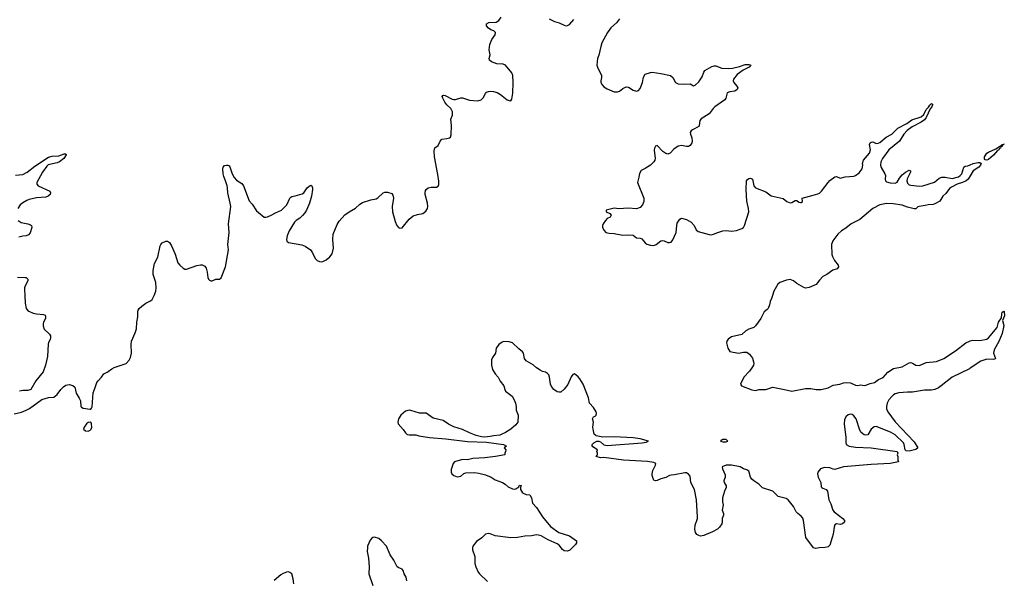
# Model space of a CAD drawing. Header units: inches. Extents: x 1552086 to 1694788, y 812325 to 917226.
# Tile 68 of 109: x 1658974 to 1670395, y 846706 to 853199. Entities that reach past the tile are written whole.
import ezdxf

# ---------------------------------------------------------------- set-up
doc = ezdxf.new("R2010")
doc.units = ezdxf.units.IN
doc.header["$MEASUREMENT"] = 0
for name, color, linetype in [('B6854', 7, 'Continuous'), ('B6855', 7, 'Continuous'), ('B6864', 7, 'Continuous'), ('B6865', 7, 'Continuous'), ('B6874', 7, 'Continuous'), ('B6875', 7, 'Continuous')]:
    doc.layers.add(name, color=color, linetype=linetype)

msp = doc.modelspace()

# ---------------------------------------------------------------- linework, layer by layer
at = {"layer": 'B6854', "color": 6, "elevation": 900}
for points in [[(1659034, 850000), (1659039, 849910), (1659051, 849850), (1659065, 849830), (1659079, 849819), (1659130, 849795), (1659170, 849785), (1659250, 849778), (1659270, 849770), (1659275, 849750), (1659272, 849732), (1659252, 849690), (1659246, 849670), (1659247, 849646), (1659260, 849610), (1659319, 849550), (1659330, 849530), (1659332, 849510), (1659328, 849490), (1659310, 849455), (1659306, 849434), (1659298, 849290), (1659272, 849190), (1659245, 849115), (1659160, 849010), (1659104, 848910), (1659070, 848897), (1659010, 848896), (1658971, 848889)], [(1658910, 848625), (1658994, 848646), (1659050, 848667), (1659090, 848690), (1659230, 848791), (1659310, 848814), (1659370, 848821), (1659410, 848850), (1659450, 848910), (1659481, 848939), (1659510, 848958), (1659550, 848966), (1659590, 848956), (1659614, 848934), (1659628, 848868), (1659664, 848810), (1659679, 848779), (1659685, 848710), (1659690, 848703), (1659710, 848691), (1659790, 848679), (1659798, 848682), (1659809, 848691), (1659814, 848706), (1659825, 848870), (1659851, 848930), (1659870, 848990), (1659884, 849010), (1659925, 849050), (1659952, 849090), (1659990, 849110), (1660000, 849118)]]:
    msp.add_lwpolyline(points, dxfattribs=at)
msp.add_lwpolyline([(1659790, 848529), (1659770, 848524), (1659750, 848509), (1659723, 848470), (1659716, 848450), (1659738, 848430), (1659770, 848426), (1659790, 848436), (1659804, 848450), (1659812, 848470), (1659809, 848509), (1659802, 848522)], close=True, dxfattribs=at)
at = {"layer": 'B6855', "color": 6, "elevation": 900}
for points in [[(1658926, 851394), (1659010, 851403), (1659060, 851430), (1659150, 851500), (1659310, 851605), (1659350, 851616), (1659430, 851621), (1659490, 851642), (1659510, 851643), (1659512, 851630), (1659487, 851590), (1659438, 851550), (1659410, 851538), (1659321, 851519), (1659306, 851514), (1659290, 851500), (1659239, 851430), (1659173, 851310), (1659172, 851290), (1659188, 851270), (1659324, 851210), (1659332, 851190), (1659327, 851170), (1659304, 851150), (1659278, 851142), (1659170, 851131), (1659086, 851114), (1659057, 851103), (1659010, 851075), (1658980, 851050), (1658953, 851010)], [(1658957, 850870), (1658990, 850845), (1659067, 850830), (1659098, 850818), (1659110, 850810), (1659116, 850790), (1659094, 850726), (1659078, 850702), (1659050, 850691), (1659010, 850689), (1658964, 850676)], [(1658950, 850213), (1659039, 850210), (1659050, 850207), (1659068, 850190), (1659069, 850170), (1659039, 850110), (1659031, 850090), (1659030, 850070), (1659034, 850000)]]:
    msp.add_lwpolyline(points, dxfattribs=at)
at = {"layer": 'B6864', "color": 6, "elevation": 900}
for points in [[(1660000, 849118), (1660042, 849150), (1660070, 849165), (1660210, 849212), (1660245, 849250), (1660260, 849280), (1660271, 849329), (1660267, 849430), (1660270, 849470), (1660313, 849567), (1660328, 849612), (1660334, 849690), (1660344, 849750), (1660343, 849810), (1660348, 849830), (1660361, 849850), (1660390, 849877), (1660436, 849910), (1660490, 849936), (1660509, 849951), (1660524, 849976), (1660534, 850000)], [(1667706, 850000), (1667695, 849965), (1667678, 849930), (1667670, 849890), (1667654, 849850), (1667644, 849836), (1667609, 849810), (1667570, 849734), (1667510, 849647), (1667490, 849628), (1667430, 849607), (1667397, 849590), (1667350, 849548), (1667230, 849520), (1667190, 849491), (1667175, 849470), (1667173, 849450), (1667188, 849390), (1667210, 849348), (1667310, 849332), (1667370, 849343), (1667410, 849341), (1667439, 849319), (1667473, 849273), (1667487, 849230), (1667489, 849210), (1667484, 849190), (1667474, 849170), (1667439, 849121), (1667375, 849050), (1667333, 848970), (1667346, 848950), (1667466, 848906), (1667510, 848898), (1667552, 848908), (1667630, 848907), (1667710, 848934), (1667845, 848910), (1667930, 848888), (1668090, 848921), (1668150, 848921), (1668212, 848908), (1668270, 848907), (1668350, 848929), (1668410, 848957), (1668488, 848972), (1668530, 848986), (1668570, 848991), (1668610, 848987), (1668670, 848960), (1668690, 848956), (1668730, 848964), (1668770, 848956), (1668790, 848958), (1668840, 848980), (1668889, 848990), (1668937, 849023), (1668990, 849046), (1669043, 849110), (1669110, 849152), (1669210, 849170), (1669290, 849218), (1669310, 849220), (1669330, 849214), (1669370, 849192), (1669409, 849189), (1669490, 849220), (1669610, 849234), (1669694, 849270), (1669830, 849358), (1669950, 849449), (1669989, 849470), (1670000, 849473)], [(1670000, 849157), (1669990, 849150), (1669790, 849053), (1669661, 848950), (1669630, 848928), (1669590, 848910), (1669550, 848902), (1669470, 848902), (1669330, 848877), (1669270, 848878), (1669170, 848870), (1669130, 848857), (1669110, 848845), (1669090, 848829), (1669057, 848790), (1669036, 848750), (1669027, 848710), (1669030, 848685), (1669045, 848650), (1669130, 848532), (1669350, 848300), (1669390, 848230), (1669369, 848211), (1669290, 848192), (1669257, 848197), (1669244, 848210), (1669234, 848270), (1669224, 848290), (1669130, 848381), (1669075, 848415), (1668910, 848480), (1668885, 848475), (1668850, 848450), (1668810, 848381), (1668790, 848377), (1668770, 848384), (1668735, 848410), (1668717, 848437), (1668675, 848570), (1668650, 848604), (1668630, 848617), (1668610, 848622), (1668585, 848615), (1668555, 848590), (1668542, 848558), (1668536, 848510), (1668557, 848350), (1668558, 848290), (1668562, 848270), (1668595, 848250), (1668670, 848238), (1668850, 848232), (1669151, 848190), (1669161, 848170), (1669151, 848150), (1669158, 848130), (1669158, 848090), (1669166, 848070), (1669071, 848050), (1668850, 848039), (1668529, 848011), (1668430, 847982), (1668410, 847983), (1668370, 847998), (1668310, 848005), (1668262, 847990), (1668230, 847950), (1668227, 847930), (1668234, 847890), (1668265, 847830), (1668270, 847781), (1668277, 847770), (1668290, 847762), (1668328, 847748), (1668343, 847730), (1668360, 847630), (1668383, 847583), (1668407, 847510), (1668420, 847490), (1668522, 847410), (1668541, 847390), (1668541, 847370), (1668519, 847350), (1668490, 847343), (1668450, 847349), (1668430, 847338), (1668420, 847310), (1668411, 847230), (1668399, 847190), (1668370, 847103), (1668350, 847083), (1668316, 847076), (1668248, 847072), (1668210, 847064), (1668183, 847070), (1668092, 847192), (1668066, 847390), (1668057, 847417), (1668040, 847440), (1667998, 847470), (1667979, 847490), (1667951, 847550), (1667888, 847628), (1667863, 847643), (1667770, 847669), (1667710, 847730), (1667590, 847769), (1667549, 847809), (1667489, 847849), (1667465, 847870), (1667452, 847892), (1667436, 847950), (1667430, 847960), (1667410, 847977), (1667370, 847990), (1667332, 848012), (1667232, 848032), (1667170, 848030), (1667123, 848010), (1667125, 847990), (1667157, 847917), (1667157, 847890), (1667143, 847850), (1667146, 847830), (1667168, 847790), (1667167, 847770), (1667149, 847730), (1667125, 847650), (1667126, 847606), (1667132, 847570), (1667123, 847510), (1667137, 847470), (1667138, 847450), (1667124, 847410), (1667123, 847370), (1667117, 847350), (1667090, 847310), (1667069, 847290), (1667010, 847258), (1666910, 847213), (1666870, 847208), (1666850, 847213), (1666830, 847225), (1666814, 847250), (1666806, 847290), (1666810, 847335), (1666835, 847410), (1666837, 847430), (1666824, 847630), (1666800, 847750), (1666759, 847830), (1666750, 847902), (1666730, 847928), (1666710, 847940), (1666690, 847941), (1666570, 847917), (1666530, 847916), (1666510, 847911), (1666470, 847888), (1666410, 847871), (1666370, 847852), (1666348, 847848), (1666330, 847855), (1666324, 847864), (1666311, 847910), (1666310, 847930), (1666318, 847970), (1666349, 848030), (1666351, 848050), (1666330, 848061), (1666255, 848075), (1665979, 848090), (1665750, 848118), (1665710, 848116), (1665662, 848130), (1665678, 848150), (1665678, 848170), (1665669, 848190), (1665678, 848210), (1665622, 848242), (1665614, 848254), (1665616, 848270), (1665632, 848290), (1665670, 848308), (1665690, 848308), (1665710, 848302), (1665750, 848265), (1665790, 848260), (1666195, 848290), (1666242, 848298), (1666269, 848310), (1666170, 848335), (1666088, 848348), (1665870, 848358), (1665737, 848357), (1665662, 848370), (1665655, 848375), (1665639, 848390), (1665625, 848450), (1665622, 848470), (1665629, 848530), (1665618, 848570), (1665629, 848590), (1665650, 848598), (1665662, 848610), (1665666, 848630), (1665659, 848650), (1665630, 848698), (1665584, 848750), (1665573, 848813), (1665510, 848970), (1665472, 849032), (1665450, 849057), (1665410, 849089), (1665390, 849082), (1665370, 849054), (1665332, 848968), (1665290, 848913), (1665250, 848878), (1665230, 848876), (1665210, 848882), (1665170, 848910), (1665142, 848942), (1665131, 848971), (1665121, 849050), (1665110, 849077), (1665096, 849096), (1665072, 849110), (1665039, 849119), (1665013, 849133), (1664970, 849161), (1664930, 849196), (1664850, 849243), (1664828, 849270), (1664818, 849330), (1664807, 849347), (1664762, 849382), (1664690, 849450), (1664650, 849461), (1664590, 849465), (1664570, 849458), (1664530, 849430), (1664500, 849390), (1664495, 849330), (1664459, 849281), (1664448, 849252), (1664447, 849190), (1664460, 849140), (1664488, 849090), (1664523, 849050), (1664547, 849007), (1664590, 848951), (1664600, 848910), (1664610, 848890), (1664685, 848830), (1664709, 848790), (1664725, 848750), (1664734, 848710), (1664734, 848670), (1664755, 848610), (1664751, 848531), (1664730, 848500), (1664671, 848450), (1664611, 848410), (1664543, 848377), (1664470, 848372), (1664430, 848362), (1664370, 848356), (1664330, 848360), (1664270, 848374), (1664190, 848405), (1664110, 848444), (1664010, 848477), (1663948, 848508), (1663887, 848550), (1663770, 848577), (1663690, 848633), (1663610, 848634), (1663510, 848665), (1663490, 848668), (1663450, 848656), (1663394, 848610), (1663368, 848570), (1663359, 848530), (1663365, 848510), (1663424, 848444), (1663450, 848405), (1663470, 848388), (1663490, 848382), (1663570, 848381), (1663602, 848370), (1663726, 848350), (1663916, 848336), (1664170, 848304), (1664390, 848298), (1664585, 848270), (1664622, 848250), (1664592, 848230), (1664612, 848210), (1664611, 848189), (1664602, 848170), (1664602, 848150), (1664492, 848130), (1664370, 848117), (1664230, 848109), (1664170, 848092), (1664110, 848096), (1664016, 848070), (1664002, 848050), (1663979, 847981), (1663979, 847950), (1663986, 847930), (1664010, 847909), (1664050, 847896), (1664070, 847898), (1664090, 847905), (1664126, 847934), (1664150, 847941), (1664250, 847946), (1664299, 847939), (1664377, 847917), (1664441, 847890), (1664490, 847862), (1664576, 847830), (1664606, 847810), (1664639, 847779), (1664690, 847755), (1664710, 847753), (1664730, 847758), (1664762, 847778), (1664770, 847798), (1664790, 847794), (1664782, 847770), (1664783, 847750), (1664805, 847710), (1664850, 847691), (1664890, 847685), (1664897, 847677), (1664910, 847651), (1664922, 847590), (1664970, 847538), (1665039, 847430), (1665130, 847321), (1665226, 847250), (1665350, 847210), (1665433, 847153), (1665432, 847130), (1665421, 847110), (1665354, 847046), (1665330, 847034), (1665290, 847037), (1665270, 847053), (1665230, 847101), (1665210, 847118), (1665103, 847163), (1665023, 847210), (1664990, 847220), (1664970, 847221), (1664909, 847211), (1664833, 847207), (1664750, 847190), (1664670, 847187), (1664490, 847211), (1664430, 847234), (1664410, 847237), (1664377, 847230), (1664334, 847186), (1664274, 847146), (1664230, 847090), (1664226, 847070), (1664228, 847050), (1664253, 846970), (1664255, 846890), (1664265, 846850), (1664292, 846790), (1664307, 846770), (1664402, 846682)], [(1663464, 846690), (1663456, 846730), (1663435, 846770), (1663424, 846810), (1663410, 846824), (1663370, 846839), (1663353, 846853), (1663314, 846930), (1663270, 846990), (1663228, 847090), (1663170, 847153), (1663138, 847178), (1663090, 847194), (1663069, 847191), (1663057, 847183), (1663041, 847159), (1663010, 847090), (1663007, 847070), (1663006, 847030), (1663020, 846950), (1663029, 846850), (1663025, 846770), (1663070, 846636)], [(1662153, 846653), (1662147, 846710), (1662130, 846769), (1662107, 846787), (1662090, 846792), (1662070, 846790), (1662030, 846774), (1662003, 846757), (1661926, 846694)]]:
    msp.add_lwpolyline(points, dxfattribs=at)
msp.add_lwpolyline([(1667158, 848330), (1667130, 848327), (1667110, 848318), (1667102, 848310), (1667130, 848302), (1667170, 848302), (1667186, 848310), (1667170, 848328)], close=True, dxfattribs=at)
at = {"layer": 'B6865', "color": 6, "elevation": 900}
for points in [[(1660534, 850000), (1660552, 850048), (1660556, 850090), (1660555, 850150), (1660524, 850244), (1660523, 850290), (1660537, 850370), (1660575, 850445), (1660604, 850576), (1660610, 850592), (1660628, 850612), (1660670, 850630), (1660690, 850630), (1660710, 850614), (1660734, 850574), (1660777, 850477), (1660810, 850380), (1660830, 850350), (1660870, 850315), (1660890, 850305), (1660910, 850303), (1661030, 850349), (1661070, 850357), (1661090, 850357), (1661120, 850340), (1661136, 850316), (1661150, 850270), (1661156, 850210), (1661163, 850190), (1661177, 850177), (1661190, 850169), (1661206, 850170), (1661250, 850187), (1661290, 850187), (1661310, 850206), (1661363, 850330), (1661396, 850530), (1661388, 850590), (1661405, 850730), (1661396, 850830), (1661423, 851030), (1661417, 851070), (1661387, 851190), (1661385, 851250), (1661380, 851270), (1661363, 851330), (1661341, 851381), (1661333, 851410), (1661331, 851470), (1661335, 851490), (1661350, 851506), (1661373, 851513), (1661390, 851512), (1661403, 851503), (1661411, 851491), (1661440, 851410), (1661461, 851370), (1661490, 851337), (1661550, 851299), (1661570, 851271), (1661637, 851097), (1661670, 851058), (1661721, 850981), (1661810, 850910), (1661830, 850907), (1661850, 850912), (1661890, 850930), (1661940, 850960), (1662012, 850990), (1662074, 851050), (1662108, 851130), (1662120, 851140), (1662130, 851149), (1662170, 851156), (1662250, 851179), (1662270, 851192), (1662310, 851250), (1662330, 851268), (1662350, 851279), (1662363, 851270), (1662370, 851250), (1662370, 851230), (1662360, 851150), (1662337, 851070), (1662300, 850990), (1662282, 850958), (1662254, 850926), (1662223, 850897), (1662181, 850870), (1662163, 850850), (1662101, 850750), (1662076, 850690), (1662069, 850649), (1662073, 850630), (1662093, 850613), (1662247, 850587), (1662286, 850570), (1662347, 850530), (1662370, 850496), (1662402, 850430), (1662426, 850406), (1662450, 850392), (1662470, 850390), (1662490, 850395), (1662530, 850414), (1662573, 850447), (1662597, 850483), (1662613, 850547), (1662607, 850650), (1662612, 850710), (1662657, 850823), (1662679, 850861), (1662746, 850934), (1662797, 850970), (1662870, 851012), (1662920, 851060), (1662950, 851080), (1663049, 851110), (1663110, 851120), (1663128, 851132), (1663190, 851192), (1663210, 851200), (1663240, 851200), (1663290, 851181), (1663304, 851164), (1663310, 851130), (1663294, 851030), (1663299, 850970), (1663330, 850858), (1663350, 850811), (1663367, 850787), (1663382, 850782), (1663410, 850786), (1663490, 850885), (1663538, 850922), (1663590, 850940), (1663651, 850949), (1663684, 850976), (1663705, 851010), (1663710, 851030), (1663704, 851070), (1663679, 851170), (1663677, 851190), (1663683, 851217), (1663690, 851230), (1663712, 851248), (1663745, 851255), (1663810, 851258), (1663830, 851269), (1663834, 851286), (1663834, 851326), (1663824, 851404), (1663786, 851610), (1663782, 851678), (1663788, 851712), (1663830, 851739), (1663851, 851789), (1663870, 851813), (1663930, 851821), (1663961, 851830), (1663970, 851838), (1663977, 851863), (1663981, 851970), (1663976, 852044), (1663993, 852090), (1663995, 852130), (1663975, 852170), (1663930, 852210), (1663904, 852244), (1663881, 852290), (1663876, 852310), (1663882, 852318), (1663890, 852324), (1663910, 852321), (1663990, 852277), (1664010, 852272), (1664030, 852273), (1664090, 852292), (1664110, 852291), (1664190, 852267), (1664290, 852259), (1664325, 852270), (1664350, 852291), (1664377, 852343), (1664390, 852357), (1664410, 852368), (1664431, 852371), (1664470, 852368), (1664514, 852354), (1664551, 852331), (1664630, 852270), (1664650, 852260), (1664670, 852257), (1664682, 852278), (1664693, 852346), (1664697, 852470), (1664694, 852550), (1664684, 852584), (1664610, 852673), (1664583, 852683), (1664507, 852687), (1664447, 852710), (1664422, 852730), (1664420, 852750), (1664431, 852790), (1664421, 852850), (1664427, 852910), (1664452, 852968), (1664490, 853022), (1664495, 853050), (1664473, 853070), (1664440, 853080), (1664410, 853102), (1664390, 853130), (1664390, 853150), (1664415, 853165), (1664502, 853170), (1664532, 853190), (1664559, 853230)], [(1665114, 853210), (1665178, 853178), (1665230, 853161), (1665290, 853134), (1665310, 853130), (1665330, 853133), (1665350, 853142), (1665400, 853200)], [(1665930, 853210), (1665896, 853164), (1665830, 853103), (1665793, 853050), (1665727, 852930), (1665713, 852887), (1665692, 852788), (1665678, 852750), (1665672, 852710), (1665670, 852670), (1665675, 852650), (1665722, 852550), (1665722, 852530), (1665713, 852490), (1665716, 852470), (1665730, 852443), (1665750, 852420), (1665790, 852396), (1665870, 852364), (1665910, 852363), (1665931, 852369), (1665970, 852401), (1666010, 852420), (1666037, 852417), (1666090, 852383), (1666130, 852372), (1666150, 852378), (1666170, 852400), (1666180, 852420), (1666198, 852470), (1666209, 852531), (1666230, 852566), (1666290, 852586), (1666310, 852589), (1666410, 852574), (1666521, 852550), (1666550, 852530), (1666582, 852470), (1666610, 852456), (1666670, 852450), (1666750, 852456), (1666790, 852431), (1666810, 852439), (1666850, 852478), (1666890, 852537), (1666909, 852591), (1666920, 852610), (1667002, 852658), (1667030, 852665), (1667050, 852664), (1667118, 852638), (1667190, 852633), (1667242, 852638), (1667325, 852655), (1667390, 852681), (1667430, 852680), (1667453, 852670), (1667436, 852650), (1667365, 852615), (1667296, 852564), (1667255, 852510), (1667249, 852490), (1667256, 852470), (1667291, 852430), (1667302, 852410), (1667297, 852390), (1667270, 852370), (1667210, 852362), (1667182, 852350), (1667164, 852290), (1667152, 852270), (1667038, 852190), (1667017, 852170), (1666970, 852108), (1666880, 852050), (1666865, 852030), (1666857, 851970), (1666850, 851961), (1666777, 851923), (1666762, 851910), (1666752, 851890), (1666754, 851870), (1666772, 851830), (1666773, 851790), (1666769, 851770), (1666750, 851739), (1666730, 851728), (1666710, 851727), (1666650, 851740), (1666610, 851732), (1666561, 851699), (1666519, 851650), (1666490, 851641), (1666467, 851647), (1666434, 851670), (1666370, 851738), (1666350, 851733), (1666338, 851710), (1666334, 851686), (1666344, 851590), (1666341, 851570), (1666331, 851550), (1666290, 851513), (1666230, 851474), (1666182, 851450), (1666164, 851416), (1666154, 851374), (1666140, 851310), (1666212, 851128), (1666213, 851090), (1666197, 851050), (1666170, 851022), (1666130, 851006), (1666030, 851014), (1665925, 851004), (1665870, 851013), (1665778, 850990), (1665778, 850970), (1665818, 850950), (1665836, 850930), (1665824, 850910), (1665790, 850893), (1665769, 850871), (1665743, 850830), (1665736, 850810), (1665736, 850790), (1665752, 850752), (1665772, 850732), (1665810, 850722), (1665870, 850718), (1665970, 850699), (1666030, 850703), (1666090, 850698), (1666130, 850669), (1666170, 850666), (1666190, 850658), (1666230, 850612), (1666250, 850596), (1666290, 850583), (1666330, 850581), (1666358, 850590), (1666410, 850634), (1666430, 850638), (1666450, 850634), (1666490, 850616), (1666510, 850613), (1666530, 850620), (1666550, 850646), (1666587, 850730), (1666595, 850810), (1666602, 850838), (1666630, 850886), (1666650, 850895), (1666710, 850880), (1666764, 850850), (1666798, 850810), (1666821, 850761), (1666842, 850742), (1666970, 850708), (1666995, 850705), (1667022, 850710), (1667070, 850730), (1667131, 850749), (1667170, 850753), (1667230, 850745), (1667290, 850755), (1667330, 850767), (1667350, 850775), (1667369, 850790), (1667381, 850810), (1667430, 850970), (1667428, 851010), (1667410, 851095), (1667402, 851230), (1667406, 851330), (1667415, 851345), (1667430, 851358), (1667450, 851362), (1667473, 851350), (1667488, 851270), (1667508, 851248), (1667630, 851202), (1667690, 851156), (1667830, 851124), (1667873, 851090), (1667910, 851074), (1667930, 851077), (1667970, 851102), (1667990, 851101), (1668010, 851083), (1668030, 851077), (1668040, 851080), (1668054, 851090), (1668049, 851130), (1668178, 851162), (1668230, 851177), (1668252, 851188), (1668274, 851210), (1668350, 851311), (1668370, 851332), (1668430, 851378), (1668450, 851381), (1668490, 851360), (1668550, 851376), (1668650, 851384), (1668670, 851390), (1668710, 851423), (1668747, 851470), (1668753, 851510), (1668751, 851530), (1668761, 851570), (1668830, 851652), (1668841, 851690), (1668832, 851750), (1668837, 851770), (1668850, 851779), (1668870, 851781), (1668910, 851764), (1668930, 851765), (1668950, 851774), (1669024, 851836), (1669090, 851873), (1669161, 851939), (1669264, 851996), (1669323, 852037), (1669430, 852071), (1669460, 852100), (1669490, 852157), (1669517, 852183), (1669530, 852207), (1669550, 852228), (1669561, 852221), (1669562, 852210), (1669555, 852190), (1669536, 852164), (1669490, 852064), (1669470, 852039), (1669432, 852010), (1669325, 851955), (1669266, 851914), (1669228, 851872), (1669180, 851790), (1669057, 851690), (1668980, 851590), (1668962, 851550), (1668957, 851510), (1668965, 851485), (1669010, 851410), (1669015, 851390), (1669014, 851350), (1669018, 851330), (1669030, 851320), (1669070, 851306), (1669130, 851303), (1669150, 851316), (1669179, 851361), (1669210, 851398), (1669250, 851431), (1669292, 851452), (1669307, 851447), (1669306, 851430), (1669267, 851353), (1669263, 851330), (1669270, 851301), (1669290, 851284), (1669310, 851280), (1669410, 851268), (1669449, 851270), (1669584, 851316), (1669640, 851360), (1669670, 851372), (1669710, 851374), (1669790, 851357), (1669864, 851376), (1669884, 851390), (1669900, 851410), (1669926, 851490), (1669942, 851498), (1669970, 851504), (1670000, 851516)], [(1670000, 851389), (1669976, 851350), (1669954, 851330), (1669911, 851310), (1669849, 851291), (1669782, 851258), (1669760, 851240), (1669716, 851184), (1669681, 851150), (1669646, 851094), (1669590, 851063), (1669570, 851057), (1669510, 851052), (1669478, 851042), (1669407, 851033), (1669391, 851029), (1669370, 851005), (1669350, 851004), (1669270, 851024), (1669208, 851048), (1669104, 851064), (1669030, 851067), (1668950, 851051), (1668870, 851010), (1668717, 850883), (1668619, 850830), (1668558, 850782), (1668505, 850750), (1668462, 850710), (1668405, 850635), (1668391, 850590), (1668394, 850474), (1668401, 850450), (1668426, 850406), (1668466, 850350), (1668470, 850330), (1668456, 850310), (1668406, 850294), (1668337, 850243), (1668290, 850219), (1668250, 850176), (1668214, 850126), (1668130, 850093), (1668090, 850086), (1668070, 850092), (1667990, 850138), (1667950, 850171), (1667910, 850184), (1667870, 850179), (1667790, 850150), (1667766, 850130), (1667722, 850050), (1667706, 850000)]]:
    msp.add_lwpolyline(points, dxfattribs=at)
at = {"layer": 'B6874', "color": 6, "elevation": 900}
msp.add_lwpolyline([(1670000, 849473), (1670030, 849480), (1670110, 849476), (1670190, 849492), (1670213, 849507), (1670312, 849628), (1670329, 849691), (1670361, 849739), (1670364, 849784), (1670370, 849804), (1670390, 849816), (1670394, 849814), (1670395, 849765), (1670373, 849710), (1670391, 849650), (1670370, 849559), (1670330, 849464), (1670282, 849378), (1670272, 849350), (1670270, 849330), (1670292, 849270), (1670290, 849265), (1670270, 849258), (1670190, 849262), (1670121, 849239), (1670000, 849157)], dxfattribs=at)
at = {"layer": 'B6875', "color": 6, "elevation": 900}
msp.add_lwpolyline([(1670190, 851571), (1670174, 851574), (1670165, 851585), (1670165, 851610), (1670190, 851649), (1670210, 851664), (1670298, 851702), (1670350, 851737), (1670359, 851739), (1670367, 851733), (1670362, 851742), (1670366, 851750), (1670387, 851753), (1670390, 851758), (1670391, 851750), (1670374, 851746), (1670370, 851730), (1670355, 851725), (1670350, 851710), (1670337, 851703), (1670330, 851690), (1670317, 851683), (1670270, 851627), (1670210, 851577)], close=True, dxfattribs=at)
msp.add_lwpolyline([(1670000, 851516), (1670035, 851530), (1670090, 851544), (1670110, 851543), (1670128, 851530), (1670120, 851510), (1670099, 851490), (1670034, 851446), (1670000, 851389)], dxfattribs=at)

doc.saveas('drawing.dxf')
